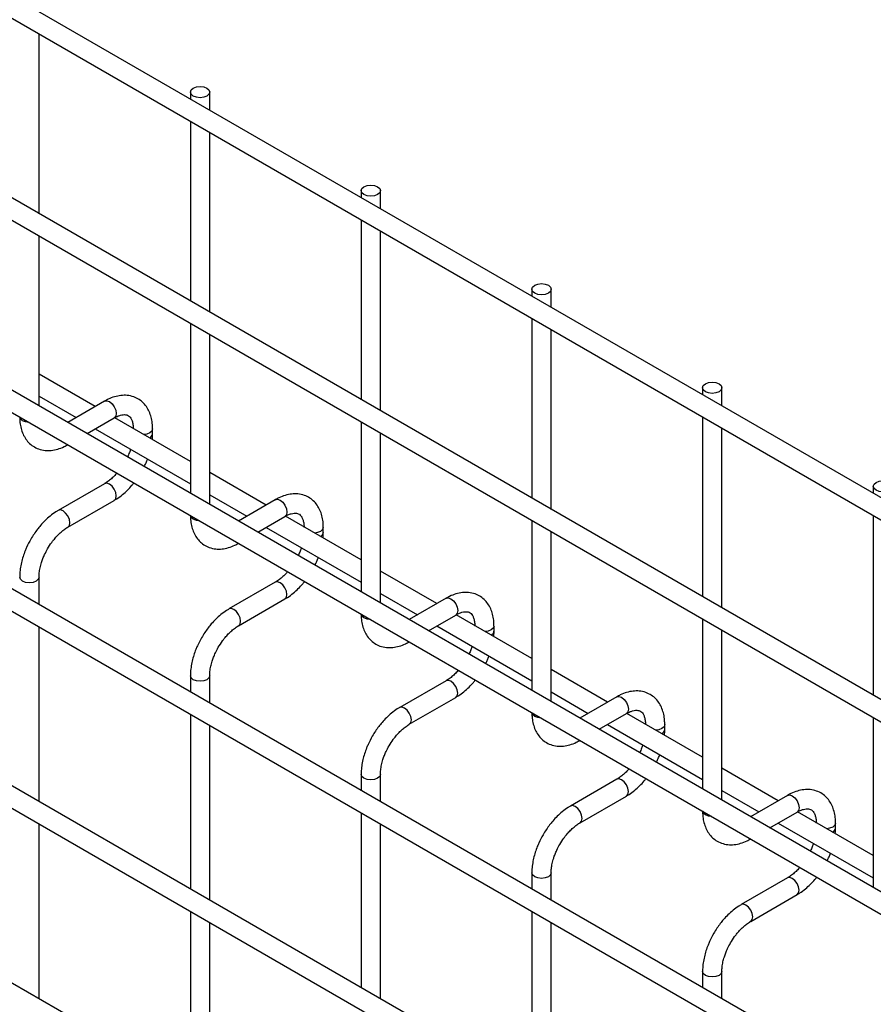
# Model space of a CAD drawing. Header units: inches. Extents: x 0.2 to 10.8, y 0.2 to 8.2.
# Tile 33 of 36: x 9.801 to 10.154, y 7.008 to 7.416. Entities that reach past the tile are written whole.
import ezdxf

# ---------------------------------------------------------------- set-up
doc = ezdxf.new("R2010")
doc.units = ezdxf.units.IN
doc.header["$MEASUREMENT"] = 0

msp = doc.modelspace()

# ---------------------------------------------------------------- linework, layer by layer
for p, q in [((10.57291, 6.97788), (8.52548, 8.15983)), ((8.52148, 8.15291), (10.56891, 6.97095)), ((10.57291, 6.89418), (8.52548, 8.07614)), ((8.52148, 8.06921), (10.56891, 6.88726)), ((8.52148, 7.9896), (10.56891, 6.80764)), ((10.48658, 6.8644), (8.60649, 7.94976)), ((10.57291, 6.73233), (8.52548, 7.91428)), ((8.52148, 7.90735), (10.56891, 6.7254)), ((10.57291, 6.65067), (8.52548, 7.83263)), ((8.52148, 7.8257), (10.56891, 6.64375)), ((10.57291, 6.56902), (8.52548, 7.75098)), ((9.80876, 7.33532), (9.80876, 7.40978)), ((9.87147, 7.38568), (9.87147, 7.38281)), ((9.87947, 7.37819), (9.87947, 7.38568)), ((9.87147, 7.37357), (9.87147, 7.29912)), ((9.87947, 7.2945), (9.87947, 7.36896)), ((9.94218, 7.34486), (9.94218, 7.34199)), ((9.95018, 7.33737), (9.95018, 7.34486)), ((9.94218, 7.33275), (9.94218, 7.2583)), ((9.80876, 7.25571), (9.80876, 7.32608)), ((9.95018, 7.25368), (9.95018, 7.32814)), ((10.01289, 7.30404), (10.01289, 7.30117)), ((10.02089, 7.29655), (10.02089, 7.30404)), ((10.01289, 7.29193), (10.01289, 7.21748)), ((9.87147, 7.28988), (9.87147, 7.2195)), ((9.87947, 7.21489), (9.87947, 7.28526)), ((10.02089, 7.21286), (10.02089, 7.28732)), ((9.83208, 7.25545), (9.80876, 7.26892)), ((9.80876, 7.25968), (9.82408, 7.25084)), ((10.0836, 7.26322), (10.0836, 7.26035)), ((10.0916, 7.25573), (10.0916, 7.26322)), ((9.83592, 7.25767), (9.82063, 7.24885)), ((9.82864, 7.24423), (9.83992, 7.25074)), ((9.87147, 7.23271), (9.8401, 7.25082)), ((9.94218, 7.24906), (9.94218, 7.17868)), ((10.0836, 7.25111), (10.0836, 7.17666)), ((9.83208, 7.24622), (9.87147, 7.22348)), ((9.85581, 7.2441), (9.85581, 7.24618)), ((9.95018, 7.17406), (9.95018, 7.24444)), ((10.0916, 7.17204), (10.0916, 7.24649)), ((9.90279, 7.21463), (9.87947, 7.2281)), ((9.83592, 7.2235), (9.81672, 7.21242)), ((9.87947, 7.21886), (9.89479, 7.21001)), ((10.15431, 7.2224), (10.15431, 7.21953)), ((9.82072, 7.20549), (9.83992, 7.21657)), ((9.90663, 7.21685), (9.89135, 7.20803)), ((9.89935, 7.20341), (9.91063, 7.20992)), ((9.94218, 7.19189), (9.91081, 7.21)), ((10.01289, 7.20824), (10.01289, 7.13786)), ((10.15431, 7.21029), (10.15431, 7.13583)), ((9.90279, 7.2054), (9.94218, 7.18266)), ((9.92652, 7.20328), (9.92652, 7.20536)), ((10.02089, 7.13324), (10.02089, 7.20362)), ((9.9735, 7.17381), (9.95018, 7.18728)), ((9.80876, 7.17346), (9.80876, 7.18476)), ((9.90663, 7.18268), (9.88743, 7.1716)), ((9.95018, 7.17804), (9.9655, 7.16919)), ((9.89143, 7.16467), (9.91063, 7.17575)), ((9.97734, 7.17603), (9.96206, 7.16721)), ((9.97006, 7.16259), (9.98134, 7.1691)), ((10.01289, 7.15107), (9.98152, 7.16918)), ((10.0836, 7.16742), (10.0836, 7.09704)), ((9.80876, 7.09181), (9.80876, 7.16423)), ((9.9735, 7.16458), (10.01289, 7.14184)), ((9.99724, 7.16246), (9.99724, 7.16454)), ((10.0916, 7.09242), (10.0916, 7.1628)), ((10.04421, 7.13299), (10.02089, 7.14646)), ((9.87147, 7.14394), (9.87147, 7.13726)), ((9.87947, 7.13264), (9.87947, 7.14394)), ((9.97734, 7.14186), (9.95814, 7.13078)), ((10.02089, 7.13722), (10.03621, 7.12837)), ((9.96214, 7.12385), (9.98134, 7.13493)), ((10.04805, 7.13521), (10.03277, 7.12639)), ((9.87147, 7.12802), (9.87147, 7.05561)), ((10.04077, 7.12177), (10.05205, 7.12828)), ((10.0836, 7.11025), (10.05223, 7.12836)), ((10.15431, 7.1266), (10.15431, 7.05622)), ((9.87947, 7.05099), (9.87947, 7.12341)), ((10.04421, 7.12376), (10.0836, 7.10102)), ((10.06795, 7.12164), (10.06795, 7.12372)), ((10.11492, 7.09217), (10.0916, 7.10563)), ((9.94218, 7.10312), (9.94218, 7.09644)), ((9.95018, 7.09182), (9.95018, 7.10312)), ((10.04805, 7.10104), (10.02885, 7.08996)), ((10.0916, 7.0964), (10.10692, 7.08755)), ((10.03285, 7.08303), (10.05205, 7.09411)), ((10.11876, 7.09439), (10.10348, 7.08557)), ((9.94218, 7.0872), (9.94218, 7.01479)), ((10.11148, 7.08095), (10.12276, 7.08746)), ((10.15431, 7.06943), (10.12294, 7.08754)), ((9.80876, 7.01015), (9.80876, 7.08257)), ((9.95018, 7.01017), (9.95018, 7.08258)), ((10.11492, 7.08293), (10.15431, 7.0602)), ((10.13866, 7.08082), (10.13866, 7.0829)), ((10.01289, 7.0623), (10.01289, 7.05562)), ((10.02089, 7.051), (10.02089, 7.0623)), ((10.11876, 7.06022), (10.09956, 7.04914)), ((10.10356, 7.04221), (10.12276, 7.05329)), ((9.87147, 7.04637), (9.87147, 6.97395)), ((10.01289, 7.04638), (10.01289, 6.97397)), ((9.87947, 6.96933), (9.87947, 7.04175)), ((10.02089, 6.96935), (10.02089, 7.04176)), ((10.0836, 7.02148), (10.0836, 7.0148)), ((10.0916, 7.01018), (10.0916, 7.02148))]:
    msp.add_line(p, q)
at = {"flags": 128}
for points in [[(9.8783, 7.38731), (9.87916, 7.38657), (9.87947, 7.38568), (9.87916, 7.3848), (9.8783, 7.38405), (9.877, 7.38355), (9.87547, 7.38337), (9.87394, 7.38355), (9.87264, 7.38405), (9.87177, 7.3848), (9.87147, 7.38568), (9.87177, 7.38657), (9.87264, 7.38731), (9.87394, 7.38781), (9.87547, 7.38799), (9.877, 7.38781), (9.8783, 7.38731)], [(9.94901, 7.34649), (9.94987, 7.34574), (9.95018, 7.34486), (9.94987, 7.34398), (9.94901, 7.34323), (9.94771, 7.34273), (9.94618, 7.34255), (9.94465, 7.34273), (9.94335, 7.34323), (9.94248, 7.34398), (9.94218, 7.34486), (9.94248, 7.34574), (9.94335, 7.34649), (9.94465, 7.34699), (9.94618, 7.34717), (9.94771, 7.34699), (9.94901, 7.34649)], [(10.01972, 7.30567), (10.02058, 7.30492), (10.02089, 7.30404), (10.02058, 7.30316), (10.01972, 7.30241), (10.01842, 7.30191), (10.01689, 7.30173), (10.01536, 7.30191), (10.01406, 7.30241), (10.01319, 7.30316), (10.01289, 7.30404), (10.01319, 7.30492), (10.01406, 7.30567), (10.01536, 7.30617), (10.01689, 7.30635), (10.01842, 7.30617), (10.01972, 7.30567)], [(10.09043, 7.26485), (10.09129, 7.2641), (10.0916, 7.26322), (10.09129, 7.26234), (10.09043, 7.26159), (10.08913, 7.26109), (10.0876, 7.26091), (10.08607, 7.26109), (10.08477, 7.26159), (10.0839, 7.26234), (10.0836, 7.26322), (10.0839, 7.2641), (10.08477, 7.26485), (10.08607, 7.26535), (10.0876, 7.26553), (10.08913, 7.26535), (10.09043, 7.26485)], [(9.83592, 7.25767), (9.83684, 7.25785), (9.83792, 7.25747)], [(9.83792, 7.25747), (9.839, 7.2566), (9.83992, 7.25536), (9.84053, 7.25395), (9.84075, 7.25258), (9.84053, 7.25145), (9.83992, 7.25074), (9.83992, 7.25074)], [(9.80193, 7.24956), (9.80106, 7.25031), (9.80076, 7.25108)], [(9.80457, 7.24888), (9.80323, 7.24906), (9.80193, 7.24956)], [(9.85581, 7.24617), (9.85551, 7.2453), (9.85464, 7.24455), (9.85335, 7.24405), (9.85212, 7.24388)], [(9.84075, 7.2184), (9.84053, 7.21978), (9.83992, 7.22119), (9.839, 7.22243), (9.83792, 7.2233), (9.83684, 7.22368), (9.83592, 7.2235)], [(10.16114, 7.22403), (10.16201, 7.22328), (10.16231, 7.2224), (10.16201, 7.22152), (10.16114, 7.22077), (10.15984, 7.22027), (10.15831, 7.22009), (10.15678, 7.22027), (10.15548, 7.22077), (10.15461, 7.22152), (10.15431, 7.2224), (10.15461, 7.22328), (10.15548, 7.22403), (10.15678, 7.22453), (10.15831, 7.22471), (10.15984, 7.22453), (10.16114, 7.22403)], [(9.83992, 7.21657), (9.83992, 7.21657), (9.84053, 7.21728), (9.84075, 7.2184)], [(9.90663, 7.21685), (9.90755, 7.21703), (9.90863, 7.21665)], [(9.90863, 7.21665), (9.90971, 7.21578), (9.91063, 7.21454), (9.91124, 7.21313), (9.91146, 7.21176), (9.91124, 7.21063), (9.91063, 7.20992), (9.91063, 7.20992)], [(9.81872, 7.21222), (9.81764, 7.2126), (9.81672, 7.21242), (9.81671, 7.21241)], [(9.82071, 7.20549), (9.82072, 7.20549), (9.82133, 7.2062), (9.82155, 7.20732), (9.82133, 7.2087), (9.82072, 7.21011), (9.8198, 7.21135), (9.81872, 7.21222)], [(9.87264, 7.20874), (9.87177, 7.20949), (9.87147, 7.21026)], [(9.87528, 7.20806), (9.87394, 7.20824), (9.87264, 7.20874)], [(9.92652, 7.20535), (9.92622, 7.20448), (9.92535, 7.20373), (9.92406, 7.20323), (9.92283, 7.20306)], [(9.80876, 7.18477), (9.80876, 7.18476), (9.80845, 7.18388), (9.80758, 7.18313), (9.80629, 7.18263), (9.80476, 7.18246), (9.80323, 7.18263), (9.80193, 7.18313), (9.80106, 7.18388), (9.80076, 7.18476), (9.80076, 7.18478)], [(9.91146, 7.17758), (9.91124, 7.17896), (9.91063, 7.18037), (9.90971, 7.18161), (9.90863, 7.18248), (9.90755, 7.18286), (9.90663, 7.18268)], [(9.91063, 7.17575), (9.91063, 7.17575), (9.91124, 7.17646), (9.91146, 7.17758)], [(9.97734, 7.17603), (9.97826, 7.17621), (9.97934, 7.17583)], [(9.97934, 7.17583), (9.98042, 7.17496), (9.98134, 7.17372), (9.98195, 7.17231), (9.98217, 7.17094), (9.98195, 7.16981), (9.98134, 7.1691), (9.98134, 7.1691)], [(9.88943, 7.1714), (9.88835, 7.17178), (9.88743, 7.1716), (9.88742, 7.17159)], [(9.89142, 7.16466), (9.89143, 7.16467), (9.89205, 7.16537), (9.89226, 7.1665), (9.89205, 7.16787), (9.89143, 7.16929), (9.89051, 7.17053), (9.88943, 7.1714)], [(9.94335, 7.16792), (9.94248, 7.16867), (9.94218, 7.16944)], [(9.94599, 7.16724), (9.94465, 7.16742), (9.94335, 7.16792)], [(9.99724, 7.16453), (9.99693, 7.16366), (9.99606, 7.16291), (9.99477, 7.16241), (9.99354, 7.16224)], [(9.87947, 7.14395), (9.87947, 7.14394), (9.87916, 7.14306), (9.8783, 7.14231), (9.877, 7.14181), (9.87547, 7.14164), (9.87394, 7.14181), (9.87264, 7.14231), (9.87177, 7.14306), (9.87147, 7.14394), (9.87147, 7.14396)], [(9.98217, 7.13676), (9.98195, 7.13814), (9.98134, 7.13955), (9.98042, 7.14079), (9.97934, 7.14166), (9.97826, 7.14204), (9.97734, 7.14186)], [(9.98134, 7.13493), (9.98134, 7.13493), (9.98195, 7.13564), (9.98217, 7.13676)], [(10.04805, 7.13521), (10.04897, 7.13539), (10.05005, 7.13501)], [(10.05005, 7.13501), (10.05113, 7.13414), (10.05205, 7.1329), (10.05266, 7.13149), (10.05288, 7.13011), (10.05266, 7.12899), (10.05205, 7.12828), (10.05205, 7.12828)], [(9.96014, 7.13058), (9.95906, 7.13096), (9.95814, 7.13078), (9.95813, 7.13077)], [(9.96214, 7.12384), (9.96214, 7.12385), (9.96276, 7.12455), (9.96297, 7.12568), (9.96276, 7.12705), (9.96214, 7.12847), (9.96123, 7.12971), (9.96014, 7.13058)], [(10.01406, 7.1271), (10.01319, 7.12785), (10.01289, 7.12862)], [(10.0167, 7.12642), (10.01536, 7.1266), (10.01406, 7.1271)], [(10.06795, 7.12371), (10.06764, 7.12284), (10.06677, 7.12209), (10.06548, 7.12159), (10.06425, 7.12142)], [(9.95018, 7.10313), (9.95018, 7.10312), (9.94987, 7.10224), (9.94901, 7.10149), (9.94771, 7.10099), (9.94618, 7.10081), (9.94465, 7.10099), (9.94335, 7.10149), (9.94248, 7.10224), (9.94218, 7.10312), (9.94218, 7.10314)], [(10.05288, 7.09594), (10.05266, 7.09732), (10.05205, 7.09873), (10.05113, 7.09997), (10.05005, 7.10084), (10.04897, 7.10122), (10.04805, 7.10104)], [(10.05205, 7.09411), (10.05205, 7.09411), (10.05266, 7.09482), (10.05288, 7.09594)], [(10.11876, 7.09439), (10.11968, 7.09457), (10.12076, 7.09419)], [(10.12076, 7.09419), (10.12184, 7.09332), (10.12276, 7.09208), (10.12338, 7.09067), (10.12359, 7.08929), (10.12338, 7.08817), (10.12276, 7.08746), (10.12276, 7.08746)], [(10.03085, 7.08976), (10.02977, 7.09013), (10.02885, 7.08996), (10.02884, 7.08995)], [(10.03285, 7.08302), (10.03285, 7.08303), (10.03347, 7.08373), (10.03368, 7.08486), (10.03347, 7.08623), (10.03285, 7.08765), (10.03194, 7.08889), (10.03085, 7.08976)], [(10.08477, 7.08628), (10.0839, 7.08703), (10.0836, 7.0878)], [(10.08741, 7.0856), (10.08607, 7.08578), (10.08477, 7.08628)], [(10.13866, 7.08289), (10.13835, 7.08202), (10.13749, 7.08127), (10.13619, 7.08077), (10.13496, 7.0806)], [(10.02089, 7.06231), (10.02089, 7.0623), (10.02058, 7.06142), (10.01972, 7.06067), (10.01842, 7.06017), (10.01689, 7.05999), (10.01536, 7.06017), (10.01406, 7.06067), (10.01319, 7.06142), (10.01289, 7.0623), (10.01289, 7.06232)], [(10.12359, 7.05512), (10.12338, 7.0565), (10.12276, 7.05791), (10.12184, 7.05915), (10.12076, 7.06002), (10.11968, 7.0604), (10.11876, 7.06022)], [(10.12276, 7.05329), (10.12276, 7.05329), (10.12338, 7.054), (10.12359, 7.05512)], [(10.10156, 7.04894), (10.10048, 7.04931), (10.09956, 7.04914), (10.09955, 7.04913)], [(10.10356, 7.0422), (10.10356, 7.04221), (10.10418, 7.04291), (10.10439, 7.04404), (10.10418, 7.04541), (10.10356, 7.04683), (10.10265, 7.04806), (10.10156, 7.04894)], [(10.0916, 7.02149), (10.0916, 7.02148), (10.09129, 7.0206), (10.09043, 7.01985), (10.08913, 7.01935), (10.0876, 7.01917), (10.08607, 7.01935), (10.08477, 7.01985), (10.0839, 7.0206), (10.0836, 7.02148), (10.0836, 7.0215)]]:
    msp.add_lwpolyline(points, dxfattribs=at)
for centre in [(9.85361, 7.24445), (9.92432, 7.20363), (9.99503, 7.16281), (10.06574, 7.12199), (10.13645, 7.08117)]:
    msp.add_arc(centre, 0.00224, 296.5234, 350.8093)
for points, knots in [([(9.85578, 7.24617), (9.85578, 7.24676), (9.85578, 7.24824), (9.85542, 7.25046), (9.85471, 7.25282), (9.85362, 7.25497), (9.85215, 7.25688), (9.85026, 7.25845), (9.84794, 7.25959), (9.84536, 7.26014), (9.84267, 7.26011), (9.84002, 7.25954), (9.83775, 7.2587), (9.83641, 7.25791), (9.83593, 7.25762)], [0, 0, 0, 0, 0.055592, 0.138527, 0.222447, 0.30698, 0.392218, 0.479262, 0.570513, 0.669513, 0.760726, 0.854051, 0.947574, 1, 1, 1, 1]), ([(9.80079, 7.2512), (9.80079, 7.25062), (9.80079, 7.24916), (9.80115, 7.24694), (9.80185, 7.24457), (9.80293, 7.24241), (9.8044, 7.2405), (9.80628, 7.23892), (9.80859, 7.23776), (9.81117, 7.23719), (9.81386, 7.23721), (9.81651, 7.23776), (9.81882, 7.2386), (9.8202, 7.23941), (9.82072, 7.23971)], [0, 0, 0, 0, 0.054399, 0.137173, 0.220932, 0.305308, 0.390376, 0.477209, 0.568163, 0.66675, 0.757718, 0.850824, 0.944202, 1, 1, 1, 1]), ([(9.83992, 7.25073), (9.84034, 7.25096), (9.84126, 7.25147), (9.84254, 7.2519), (9.84373, 7.25212), (9.84472, 7.2521), (9.84556, 7.25186), (9.8462, 7.25144), (9.84684, 7.25067), (9.84736, 7.24958), (9.8477, 7.2481), (9.84785, 7.24693), (9.84781, 7.24622), (9.84781, 7.24618)], [0, 0, 0, 0, 0.076341, 0.164647, 0.254489, 0.348472, 0.453572, 0.589697, 0.695681, 0.796643, 0.895926, 0.994247, 1, 1, 1, 1]), ([(9.85567, 7.24183), (9.85573, 7.24232), (9.85582, 7.24309), (9.85579, 7.24382), (9.85578, 7.24409)], [0, 0, 0, 0, 0.629491, 1, 1, 1, 1]), ([(9.84669, 7.23778), (9.84653, 7.23731), (9.84617, 7.23627), (9.84573, 7.23518), (9.84542, 7.23459), (9.8454, 7.23455)], [0, 0, 0, 0, 0.4389224, 0.9649493, 1, 1, 1, 1]), ([(9.85231, 7.23056), (9.85253, 7.23098), (9.853, 7.23187), (9.85345, 7.23293), (9.85367, 7.23357), (9.85373, 7.23372)], [0, 0, 0, 0, 0.408976, 0.858362, 1, 1, 1, 1]), ([(9.84101, 7.22785), (9.84084, 7.22765), (9.84022, 7.22692), (9.83908, 7.22581), (9.83761, 7.22459), (9.83653, 7.22382), (9.83599, 7.22355), (9.83592, 7.22352)], [0, 0, 0, 0, 0.106378, 0.380972, 0.668987, 0.961945, 1, 1, 1, 1]), ([(9.83991, 7.21662), (9.84028, 7.21682), (9.84146, 7.21746), (9.84332, 7.21889), (9.84541, 7.22078), (9.84696, 7.22243), (9.84779, 7.22346), (9.84804, 7.22379)], [0, 0, 0, 0, 0.12332, 0.400048, 0.657251, 0.892098, 1, 1, 1, 1]), ([(9.92649, 7.20535), (9.92649, 7.20594), (9.92649, 7.20742), (9.92613, 7.20964), (9.92542, 7.212), (9.92433, 7.21415), (9.92286, 7.21606), (9.92097, 7.21763), (9.91865, 7.21877), (9.91607, 7.21932), (9.91338, 7.21929), (9.91073, 7.21872), (9.90846, 7.21788), (9.90712, 7.21709), (9.90664, 7.2168)], [0, 0, 0, 0, 0.055592, 0.138527, 0.222447, 0.30698, 0.392218, 0.479262, 0.570513, 0.669513, 0.760726, 0.854051, 0.947574, 1, 1, 1, 1]), ([(9.81673, 7.21237), (9.81639, 7.21219), (9.81524, 7.21157), (9.8134, 7.21016), (9.81128, 7.20827), (9.80953, 7.20639), (9.80802, 7.20453), (9.80665, 7.20264), (9.80581, 7.20124), (9.80538, 7.20053)], [0, 0, 0, 0, 0.076054, 0.263021, 0.437352, 0.597786, 0.719603, 0.857444, 1, 1, 1, 1]), ([(9.8715, 7.21038), (9.8715, 7.2098), (9.8715, 7.20834), (9.87186, 7.20612), (9.87256, 7.20375), (9.87364, 7.20159), (9.87511, 7.19968), (9.877, 7.1981), (9.87931, 7.19694), (9.88188, 7.19637), (9.88457, 7.19639), (9.88723, 7.19694), (9.88953, 7.19778), (9.89091, 7.19859), (9.89143, 7.19889)], [0, 0, 0, 0, 0.054399, 0.137173, 0.220932, 0.305308, 0.390376, 0.477209, 0.568163, 0.66675, 0.757718, 0.850824, 0.944202, 1, 1, 1, 1]), ([(9.91063, 7.20991), (9.91105, 7.21014), (9.91197, 7.21065), (9.91325, 7.21108), (9.91444, 7.2113), (9.91544, 7.21128), (9.91627, 7.21104), (9.91692, 7.21062), (9.91755, 7.20985), (9.91807, 7.20876), (9.91841, 7.20728), (9.91856, 7.20611), (9.91852, 7.2054), (9.91852, 7.20536)], [0, 0, 0, 0, 0.076341, 0.164647, 0.254489, 0.348472, 0.453572, 0.589697, 0.695681, 0.796643, 0.895926, 0.994247, 1, 1, 1, 1]), ([(9.81231, 7.19653), (9.81287, 7.19743), (9.81365, 7.1987), (9.81495, 7.2004), (9.81611, 7.20174), (9.81753, 7.20316), (9.81901, 7.20437), (9.8201, 7.20516), (9.82065, 7.20544), (9.82072, 7.20547)], [0, 0, 0, 0, 0.233186, 0.328025, 0.483332, 0.641352, 0.807119, 0.975755, 1, 1, 1, 1]), ([(9.92638, 7.20101), (9.92644, 7.2015), (9.92654, 7.20227), (9.9265, 7.203), (9.92649, 7.20327)], [0, 0, 0, 0, 0.629491, 1, 1, 1, 1]), ([(9.80538, 7.20053), (9.80477, 7.19939), (9.8039, 7.1978), (9.80288, 7.19536), (9.80213, 7.19326), (9.80144, 7.19077), (9.80097, 7.18821), (9.80074, 7.18618), (9.80078, 7.18506), (9.80079, 7.18478)], [0, 0, 0, 0, 0.22114, 0.311302, 0.459898, 0.612592, 0.774999, 0.943044, 1, 1, 1, 1]), ([(9.80877, 7.18477), (9.80878, 7.18536), (9.80881, 7.18658), (9.80917, 7.18865), (9.8097, 7.19066), (9.81036, 7.19252), (9.81117, 7.19443), (9.81189, 7.19575), (9.81231, 7.19653)], [0, 0, 0, 0, 0.169323, 0.3523726, 0.5340519, 0.6675763, 0.8056351, 1, 1, 1, 1]), ([(9.9174, 7.19696), (9.91724, 7.19649), (9.91688, 7.19545), (9.91644, 7.19436), (9.91613, 7.19377), (9.91611, 7.19373)], [0, 0, 0, 0, 0.438922, 0.964949, 1, 1, 1, 1]), ([(9.92302, 7.18974), (9.92324, 7.19016), (9.92371, 7.19105), (9.92416, 7.19211), (9.92439, 7.19275), (9.92444, 7.1929)], [0, 0, 0, 0, 0.408976, 0.858362, 1, 1, 1, 1]), ([(9.91172, 7.18703), (9.91155, 7.18683), (9.91094, 7.1861), (9.90979, 7.18499), (9.90832, 7.18377), (9.90724, 7.183), (9.9067, 7.18273), (9.90664, 7.1827)], [0, 0, 0, 0, 0.106378, 0.380972, 0.668987, 0.961945, 1, 1, 1, 1]), ([(9.91062, 7.1758), (9.91099, 7.176), (9.91217, 7.17664), (9.91403, 7.17807), (9.91612, 7.17996), (9.91768, 7.18161), (9.9185, 7.18264), (9.91875, 7.18297)], [0, 0, 0, 0, 0.12332, 0.400048, 0.657251, 0.892098, 1, 1, 1, 1]), ([(9.9972, 7.16453), (9.9972, 7.16512), (9.9972, 7.1666), (9.99684, 7.16882), (9.99613, 7.17118), (9.99504, 7.17333), (9.99357, 7.17524), (9.99168, 7.17681), (9.98936, 7.17795), (9.98678, 7.1785), (9.98409, 7.17847), (9.98144, 7.1779), (9.97917, 7.17706), (9.97783, 7.17627), (9.97735, 7.17598)], [0, 0, 0, 0, 0.055592, 0.138527, 0.222447, 0.30698, 0.392218, 0.479262, 0.570513, 0.669513, 0.760726, 0.854051, 0.947574, 1, 1, 1, 1]), ([(9.88744, 7.17155), (9.88711, 7.17137), (9.88595, 7.17075), (9.88411, 7.16934), (9.88199, 7.16745), (9.88024, 7.16557), (9.87873, 7.16371), (9.87736, 7.16182), (9.87652, 7.16042), (9.87609, 7.15971)], [0, 0, 0, 0, 0.076054, 0.263021, 0.437352, 0.597786, 0.719603, 0.857444, 1, 1, 1, 1]), ([(9.98134, 7.16909), (9.98176, 7.16932), (9.98268, 7.16983), (9.98396, 7.17026), (9.98515, 7.17048), (9.98615, 7.17046), (9.98698, 7.17022), (9.98763, 7.1698), (9.98826, 7.16903), (9.98878, 7.16794), (9.98912, 7.16646), (9.98927, 7.16529), (9.98923, 7.16458), (9.98923, 7.16454)], [0, 0, 0, 0, 0.076341, 0.164647, 0.254489, 0.348472, 0.453572, 0.589697, 0.695681, 0.796643, 0.895926, 0.994247, 1, 1, 1, 1]), ([(9.94221, 7.16956), (9.94221, 7.16898), (9.94221, 7.16752), (9.94257, 7.1653), (9.94327, 7.16293), (9.94435, 7.16077), (9.94582, 7.15886), (9.94771, 7.15728), (9.95002, 7.15612), (9.95259, 7.15555), (9.95528, 7.15557), (9.95794, 7.15612), (9.96024, 7.15696), (9.96162, 7.15777), (9.96214, 7.15807)], [0, 0, 0, 0, 0.054399, 0.137173, 0.220932, 0.305308, 0.390376, 0.477209, 0.568163, 0.66675, 0.757718, 0.850824, 0.944202, 1, 1, 1, 1]), ([(9.88302, 7.15571), (9.88358, 7.15661), (9.88436, 7.15788), (9.88566, 7.15958), (9.88682, 7.16092), (9.88824, 7.16234), (9.88972, 7.16355), (9.89081, 7.16434), (9.89136, 7.16462), (9.89143, 7.16465)], [0, 0, 0, 0, 0.233186, 0.328025, 0.483332, 0.641352, 0.807119, 0.975755, 1, 1, 1, 1]), ([(9.99709, 7.16019), (9.99715, 7.16068), (9.99725, 7.16145), (9.99721, 7.16218), (9.9972, 7.16245)], [0, 0, 0, 0, 0.629491, 1, 1, 1, 1]), ([(9.87609, 7.15971), (9.87548, 7.15857), (9.87462, 7.15698), (9.87359, 7.15454), (9.87284, 7.15244), (9.87215, 7.14995), (9.87168, 7.14739), (9.87145, 7.14536), (9.87149, 7.14424), (9.8715, 7.14396)], [0, 0, 0, 0, 0.22114, 0.311302, 0.459898, 0.612592, 0.774999, 0.943044, 1, 1, 1, 1]), ([(9.87948, 7.14395), (9.87949, 7.14454), (9.87952, 7.14576), (9.87988, 7.14783), (9.88041, 7.14984), (9.88107, 7.1517), (9.88188, 7.15361), (9.8826, 7.15493), (9.88302, 7.15571)], [0, 0, 0, 0, 0.169323, 0.3523726, 0.5340519, 0.6675763, 0.8056351, 1, 1, 1, 1]), ([(9.98811, 7.15614), (9.98795, 7.15567), (9.98759, 7.15463), (9.98715, 7.15354), (9.98684, 7.15295), (9.98682, 7.15291)], [0, 0, 0, 0, 0.438922, 0.964949, 1, 1, 1, 1]), ([(9.99373, 7.14892), (9.99395, 7.14934), (9.99442, 7.15023), (9.99487, 7.15129), (9.9951, 7.15192), (9.99515, 7.15208)], [0, 0, 0, 0, 0.408976, 0.858362, 1, 1, 1, 1]), ([(9.98243, 7.14621), (9.98226, 7.14601), (9.98165, 7.14528), (9.9805, 7.14417), (9.97903, 7.14295), (9.97795, 7.14218), (9.97741, 7.14191), (9.97735, 7.14188)], [0, 0, 0, 0, 0.106378, 0.380972, 0.668987, 0.961945, 1, 1, 1, 1]), ([(9.98133, 7.13498), (9.9817, 7.13518), (9.98288, 7.13582), (9.98474, 7.13725), (9.98683, 7.13914), (9.98839, 7.14079), (9.98921, 7.14182), (9.98947, 7.14215)], [0, 0, 0, 0, 0.12332, 0.400048, 0.657251, 0.892098, 1, 1, 1, 1]), ([(10.06791, 7.12371), (10.06791, 7.1243), (10.06791, 7.12577), (10.06755, 7.128), (10.06684, 7.13035), (10.06576, 7.13251), (10.06428, 7.13442), (10.06239, 7.13598), (10.06007, 7.13713), (10.05749, 7.13768), (10.0548, 7.13765), (10.05215, 7.13708), (10.04988, 7.13624), (10.04854, 7.13545), (10.04806, 7.13516)], [0, 0, 0, 0, 0.055592, 0.138527, 0.222447, 0.30698, 0.392218, 0.479262, 0.570513, 0.669513, 0.760726, 0.854051, 0.947574, 1, 1, 1, 1]), ([(9.95815, 7.13073), (9.95782, 7.13055), (9.95666, 7.12993), (9.95482, 7.12852), (9.9527, 7.12663), (9.95095, 7.12475), (9.94944, 7.12289), (9.94807, 7.121), (9.94723, 7.1196), (9.9468, 7.11889)], [0, 0, 0, 0, 0.076054, 0.263021, 0.437352, 0.597786, 0.719603, 0.857444, 1, 1, 1, 1]), ([(10.05205, 7.12827), (10.05247, 7.1285), (10.05339, 7.12901), (10.05468, 7.12944), (10.05586, 7.12966), (10.05686, 7.12964), (10.05769, 7.1294), (10.05834, 7.12898), (10.05897, 7.12821), (10.05949, 7.12712), (10.05983, 7.12564), (10.05998, 7.12447), (10.05994, 7.12376), (10.05994, 7.12372)], [0, 0, 0, 0, 0.0763405, 0.1646466, 0.2544891, 0.3484721, 0.4535719, 0.5896971, 0.6956808, 0.7966431, 0.8959258, 0.9942469, 1, 1, 1, 1]), ([(10.01292, 7.12874), (10.01292, 7.12816), (10.01292, 7.1267), (10.01328, 7.12448), (10.01398, 7.12211), (10.01506, 7.11995), (10.01653, 7.11804), (10.01842, 7.11646), (10.02073, 7.1153), (10.0233, 7.11473), (10.02599, 7.11475), (10.02865, 7.1153), (10.03095, 7.11614), (10.03233, 7.11695), (10.03285, 7.11725)], [0, 0, 0, 0, 0.054399, 0.137173, 0.220932, 0.305308, 0.390376, 0.477209, 0.568163, 0.66675, 0.757718, 0.850824, 0.944202, 1, 1, 1, 1]), ([(9.95373, 7.11489), (9.95429, 7.11579), (9.95507, 7.11706), (9.95637, 7.11876), (9.95753, 7.1201), (9.95895, 7.12151), (9.96043, 7.12273), (9.96152, 7.12351), (9.96207, 7.1238), (9.96214, 7.12383)], [0, 0, 0, 0, 0.233186, 0.328025, 0.483332, 0.641352, 0.807119, 0.975755, 1, 1, 1, 1]), ([(10.0678, 7.11937), (10.06786, 7.11986), (10.06796, 7.12063), (10.06793, 7.12136), (10.06791, 7.12163)], [0, 0, 0, 0, 0.629491, 1, 1, 1, 1]), ([(9.9468, 7.11889), (9.94619, 7.11775), (9.94533, 7.11616), (9.9443, 7.11372), (9.94355, 7.11162), (9.94286, 7.10913), (9.94239, 7.10657), (9.94217, 7.10454), (9.9422, 7.10342), (9.94221, 7.10314)], [0, 0, 0, 0, 0.22114, 0.311302, 0.459898, 0.612592, 0.774999, 0.943044, 1, 1, 1, 1]), ([(9.95019, 7.10313), (9.9502, 7.10372), (9.95023, 7.10494), (9.95059, 7.10701), (9.95112, 7.10902), (9.95178, 7.11088), (9.95259, 7.11279), (9.95331, 7.11411), (9.95373, 7.11489)], [0, 0, 0, 0, 0.169323, 0.352373, 0.534052, 0.667576, 0.805635, 1, 1, 1, 1]), ([(10.05883, 7.11532), (10.05866, 7.11485), (10.0583, 7.11381), (10.05786, 7.11272), (10.05755, 7.11213), (10.05753, 7.11209)], [0, 0, 0, 0, 0.438922, 0.964949, 1, 1, 1, 1]), ([(10.06444, 7.1081), (10.06467, 7.10852), (10.06513, 7.10941), (10.06558, 7.11047), (10.06581, 7.1111), (10.06586, 7.11126)], [0, 0, 0, 0, 0.408976, 0.858362, 1, 1, 1, 1]), ([(10.05314, 7.10539), (10.05297, 7.10518), (10.05236, 7.10446), (10.05121, 7.10335), (10.04974, 7.10213), (10.04866, 7.10136), (10.04812, 7.10109), (10.04806, 7.10105)], [0, 0, 0, 0, 0.106378, 0.380972, 0.668987, 0.961945, 1, 1, 1, 1]), ([(10.05204, 7.09416), (10.05241, 7.09436), (10.05359, 7.095), (10.05545, 7.09643), (10.05754, 7.09832), (10.0591, 7.09997), (10.05992, 7.101), (10.06018, 7.10133)], [0, 0, 0, 0, 0.12332, 0.400048, 0.657251, 0.892098, 1, 1, 1, 1]), ([(10.13862, 7.08289), (10.13862, 7.08348), (10.13862, 7.08495), (10.13826, 7.08718), (10.13755, 7.08953), (10.13647, 7.09169), (10.13499, 7.0936), (10.1331, 7.09516), (10.13078, 7.09631), (10.1282, 7.09686), (10.12551, 7.09683), (10.12286, 7.09626), (10.12059, 7.09542), (10.11925, 7.09463), (10.11877, 7.09434)], [0, 0, 0, 0, 0.0555917, 0.1385273, 0.2224467, 0.3069802, 0.3922177, 0.479262, 0.5705133, 0.6695129, 0.7607256, 0.8540506, 0.947574, 1, 1, 1, 1]), ([(10.02886, 7.08991), (10.02853, 7.08973), (10.02737, 7.08911), (10.02553, 7.0877), (10.02341, 7.08581), (10.02166, 7.08393), (10.02015, 7.08207), (10.01879, 7.08018), (10.01794, 7.07878), (10.01751, 7.07807)], [0, 0, 0, 0, 0.076054, 0.263021, 0.437352, 0.597786, 0.719603, 0.857444, 1, 1, 1, 1]), ([(10.12276, 7.08745), (10.12318, 7.08768), (10.1241, 7.08819), (10.12539, 7.08862), (10.12657, 7.08884), (10.12757, 7.08882), (10.1284, 7.08858), (10.12905, 7.08816), (10.12968, 7.08739), (10.1302, 7.0863), (10.13054, 7.08482), (10.13069, 7.08365), (10.13065, 7.08294), (10.13065, 7.0829)], [0, 0, 0, 0, 0.0763405, 0.1646466, 0.2544891, 0.3484721, 0.4535719, 0.5896971, 0.6956808, 0.7966431, 0.8959258, 0.9942469, 1, 1, 1, 1]), ([(10.08363, 7.08792), (10.08363, 7.08734), (10.08363, 7.08588), (10.08399, 7.08366), (10.08469, 7.08129), (10.08577, 7.07913), (10.08724, 7.07721), (10.08913, 7.07564), (10.09144, 7.07448), (10.09401, 7.07391), (10.0967, 7.07393), (10.09936, 7.07448), (10.10166, 7.07532), (10.10304, 7.07613), (10.10356, 7.07643)], [0, 0, 0, 0, 0.054399, 0.137173, 0.220932, 0.305308, 0.390376, 0.477209, 0.568163, 0.66675, 0.757718, 0.850824, 0.944202, 1, 1, 1, 1]), ([(10.02444, 7.07407), (10.025, 7.07497), (10.02578, 7.07623), (10.02708, 7.07794), (10.02824, 7.07928), (10.02966, 7.08069), (10.03114, 7.08191), (10.03223, 7.08269), (10.03278, 7.08298), (10.03285, 7.08301)], [0, 0, 0, 0, 0.233186, 0.328025, 0.483332, 0.641352, 0.807119, 0.975755, 1, 1, 1, 1]), ([(10.13851, 7.07855), (10.13857, 7.07904), (10.13867, 7.07981), (10.13864, 7.08054), (10.13862, 7.08081)], [0, 0, 0, 0, 0.629491, 1, 1, 1, 1]), ([(10.01751, 7.07807), (10.0169, 7.07693), (10.01604, 7.07534), (10.01501, 7.07289), (10.01426, 7.0708), (10.01357, 7.06831), (10.0131, 7.06575), (10.01288, 7.06372), (10.01291, 7.0626), (10.01292, 7.06232)], [0, 0, 0, 0, 0.22114, 0.311302, 0.459898, 0.612592, 0.774999, 0.943044, 1, 1, 1, 1]), ([(10.0209, 7.06231), (10.02091, 7.0629), (10.02094, 7.06412), (10.0213, 7.06619), (10.02183, 7.0682), (10.02249, 7.07006), (10.0233, 7.07197), (10.02402, 7.07329), (10.02444, 7.07407)], [0, 0, 0, 0, 0.169323, 0.3523726, 0.5340519, 0.6675763, 0.8056351, 1, 1, 1, 1]), ([(10.12954, 7.0745), (10.12937, 7.07403), (10.12901, 7.07299), (10.12857, 7.0719), (10.12826, 7.07131), (10.12824, 7.07127)], [0, 0, 0, 0, 0.438922, 0.964949, 1, 1, 1, 1]), ([(10.13515, 7.06728), (10.13538, 7.0677), (10.13584, 7.06859), (10.13629, 7.06965), (10.13652, 7.07028), (10.13657, 7.07044)], [0, 0, 0, 0, 0.408976, 0.858362, 1, 1, 1, 1]), ([(10.12385, 7.06457), (10.12368, 7.06436), (10.12307, 7.06364), (10.12192, 7.06253), (10.12045, 7.06131), (10.11937, 7.06054), (10.11883, 7.06027), (10.11877, 7.06023)], [0, 0, 0, 0, 0.106378, 0.380972, 0.668987, 0.961945, 1, 1, 1, 1]), ([(10.12276, 7.05334), (10.12312, 7.05354), (10.1243, 7.05418), (10.12616, 7.05561), (10.12825, 7.0575), (10.12981, 7.05915), (10.13063, 7.06018), (10.13089, 7.06051)], [0, 0, 0, 0, 0.12332, 0.400048, 0.657251, 0.892098, 1, 1, 1, 1]), ([(10.09957, 7.04909), (10.09924, 7.04891), (10.09808, 7.04829), (10.09624, 7.04688), (10.09412, 7.04499), (10.09237, 7.04311), (10.09086, 7.04125), (10.0895, 7.03936), (10.08865, 7.03796), (10.08822, 7.03725)], [0, 0, 0, 0, 0.076054, 0.263021, 0.437352, 0.597786, 0.719603, 0.857444, 1, 1, 1, 1]), ([(10.09515, 7.03325), (10.09571, 7.03415), (10.09649, 7.03541), (10.0978, 7.03712), (10.09895, 7.03846), (10.10037, 7.03987), (10.10185, 7.04109), (10.10294, 7.04187), (10.10349, 7.04216), (10.10356, 7.04219)], [0, 0, 0, 0, 0.2331862, 0.328025, 0.4833317, 0.6413519, 0.8071191, 0.9757554, 1, 1, 1, 1]), ([(10.08822, 7.03725), (10.08761, 7.03611), (10.08675, 7.03452), (10.08572, 7.03207), (10.08497, 7.02998), (10.08428, 7.02749), (10.08381, 7.02493), (10.08359, 7.0229), (10.08362, 7.02178), (10.08363, 7.0215)], [0, 0, 0, 0, 0.22114, 0.311302, 0.459898, 0.612592, 0.774999, 0.943044, 1, 1, 1, 1]), ([(10.09161, 7.02149), (10.09163, 7.02208), (10.09166, 7.02329), (10.09201, 7.02537), (10.09254, 7.02738), (10.0932, 7.02924), (10.09401, 7.03115), (10.09473, 7.03247), (10.09515, 7.03325)], [0, 0, 0, 0, 0.169323, 0.352373, 0.534052, 0.667576, 0.805635, 1, 1, 1, 1])]:
    msp.add_open_spline(points, degree=3, knots=knots)

doc.saveas('drawing.dxf')
